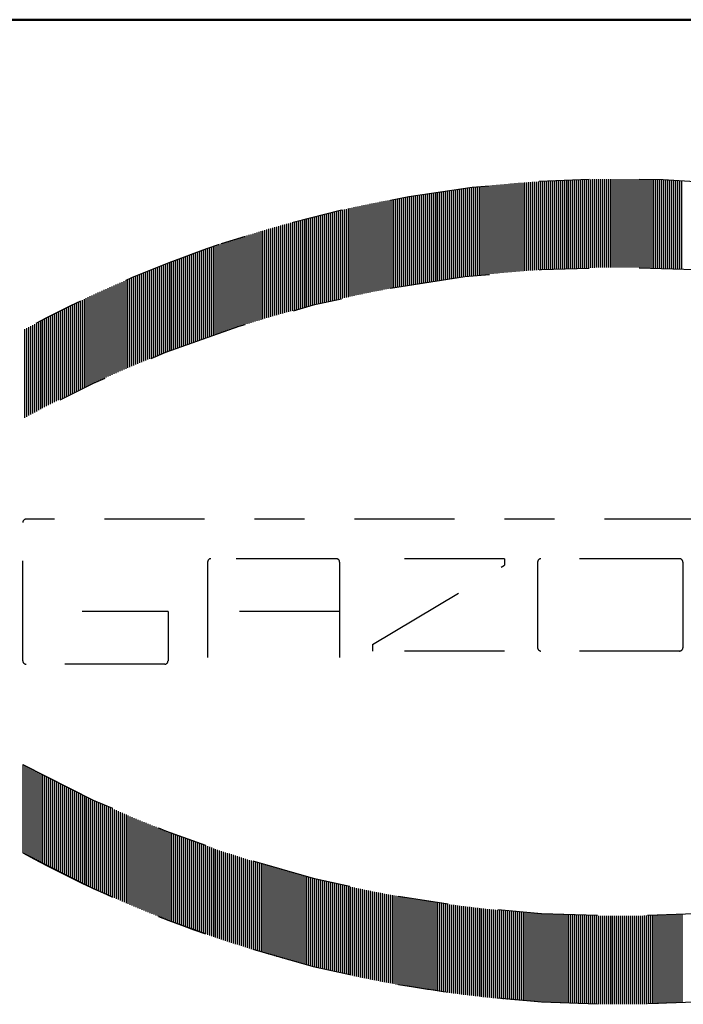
# Model space of a CAD drawing. Extents: x 34439 to 126910, y -74890 to 17912.
# Tile 161 of 256: x 121887.12 to 121888.45, y -48994.46 to -48992.49. Entities that reach past the tile are written whole.
import ezdxf

# ---------------------------------------------------------------- set-up
doc = ezdxf.new("R2010")
doc.units = 0
doc.header["$MEASUREMENT"] = 0
doc.linetypes.add('DASHDOT', pattern=[8.5, 4, -2, 0.5, -2])
doc.layers.add('gaz', color=1, linetype='Continuous', lineweight=30)
doc.layers.add('inst-gaz-rury', color=50, linetype='Continuous', lineweight=50)
doc.layers.add('LC-002-002-----0', color=2, linetype='DASHDOT')
doc.layers.add('LC-010-002-----0', color=1, linetype='Continuous')

# ---------------------------------------------------------------- blocks, each defined once
blk = doc.blocks.new('kdk dn40 pn50')
at = {"layer": 'LC-002-002-----0', "color": 3}
for p, q in [((-13.034, -10.239), (-13.034, -6.699)), ((-12.954, -10.23), (-12.954, -6.69)), ((-12.875, -10.221), (-12.875, -6.681)), ((-12.796, -10.212), (-12.796, -6.672)), ((-12.716, -10.204), (-12.716, -6.664)), ((-12.637, -10.195), (-12.637, -6.655)), ((-12.557, -10.187), (-12.557, -6.647)), ((-12.478, -10.179), (-12.478, -6.639)), ((-12.399, -10.171), (-12.399, -6.631)), ((-12.319, -10.163), (-12.319, -6.623)), ((-12.24, -10.155), (-12.24, -6.615)), ((-12.16, -10.147), (-12.16, -6.607)), ((-12.081, -10.14), (-12.081, -6.6)), ((-12.001, -10.132), (-12.001, -6.592)), ((-11.922, -10.125), (-11.922, -6.585)), ((-11.843, -10.118), (-11.843, -6.578)), ((-11.763, -10.111), (-11.763, -6.571)), ((-11.684, -10.104), (-11.684, -6.564)), ((-11.604, -10.097), (-11.604, -6.557)), ((-11.525, -10.09), (-11.525, -6.55)), ((-11.446, -10.084), (-11.446, -6.544)), ((-11.366, -10.077), (-11.366, -6.537)), ((-11.287, -10.071), (-11.287, -6.531)), ((-11.207, -10.065), (-11.207, -6.525)), ((-11.128, -10.059), (-11.128, -6.519)), ((-11.049, -10.053), (-11.049, -6.513)), ((-10.969, -10.047), (-10.969, -6.507)), ((-10.89, -10.042), (-10.89, -6.502)), ((-10.81, -10.036), (-10.81, -6.496)), ((-10.731, -10.031), (-10.731, -6.491)), ((-10.652, -10.026), (-10.652, -6.486)), ((-10.572, -10.02), (-10.572, -6.48)), ((-10.493, -10.015), (-10.493, -6.475)), ((-10.413, -10.01), (-10.413, -6.47)), ((-10.334, -10.006), (-10.334, -6.466)), ((-10.255, -10.001), (-10.255, -6.461)), ((-10.175, -9.997), (-10.175, -6.457)), ((-10.096, -9.992), (-10.096, -6.452)), ((-10.016, -9.988), (-10.016, -6.448)), ((-9.937, -9.984), (-9.937, -6.444)), ((-9.857, -9.98), (-9.857, -6.44)), ((-9.778, -9.976), (-9.778, -6.436)), ((-9.699, -9.972), (-9.699, -6.432)), ((-9.619, -9.969), (-9.619, -6.429)), ((-9.54, -9.965), (-9.54, -6.425)), ((-9.46, -9.962), (-9.46, -6.422)), ((-9.381, -9.959), (-9.381, -6.419)), ((-9.302, -9.956), (-9.302, -6.416)), ((-9.222, -9.953), (-9.222, -6.413)), ((-9.143, -9.95), (-9.143, -6.41)), ((-9.063, -9.947), (-9.063, -6.407)), ((-8.984, -9.944), (-8.984, -6.404)), ((-8.905, -9.942), (-8.905, -6.402)), ((-8.825, -9.94), (-8.825, -6.4)), ((-8.746, -9.937), (-8.746, -6.397)), ((-8.666, -9.935), (-8.666, -6.395)), ((-8.587, -9.933), (-8.587, -6.393)), ((-8.508, -9.931), (-8.508, -6.391)), ((-8.428, -9.93), (-8.428, -6.39)), ((-8.349, -9.928), (-8.349, -6.388)), ((-8.269, -9.927), (-8.269, -6.387)), ((-8.19, -9.925), (-8.19, -6.385)), ((-8.111, -9.924), (-8.111, -6.384)), ((-8.031, -9.923), (-8.031, -6.383)), ((-7.952, -9.922), (-7.952, -6.382)), ((-7.872, -9.921), (-7.872, -6.381)), ((-7.793, -9.921), (-7.793, -6.381)), ((-7.713, -9.92), (-7.713, -6.38)), ((-7.634, -9.92), (-7.634, -6.38)), ((-7.555, -9.919), (-7.555, -6.379)), ((-7.475, -9.919), (-7.475, -6.379)), ((-7.396, -9.919), (-7.396, -6.379)), ((-7.316, -9.919), (-7.316, -6.379)), ((-7.237, -9.919), (-7.237, -6.379)), ((-7.158, -9.92), (-7.158, -6.38)), ((-7.078, -9.92), (-7.078, -6.38)), ((-6.999, -9.921), (-6.999, -6.381)), ((-6.919, -9.921), (-6.919, -6.381)), ((-6.84, -9.922), (-6.84, -6.382)), ((-6.761, -9.923), (-6.761, -6.383)), ((-6.681, -9.924), (-6.681, -6.384)), ((-6.602, -9.925), (-6.602, -6.385)), ((-6.522, -9.927), (-6.522, -6.387)), ((-6.443, -9.928), (-6.443, -6.388)), ((-6.364, -9.93), (-6.364, -6.39)), ((-6.284, -9.931), (-6.284, -6.391)), ((-6.205, -9.933), (-6.205, -6.393)), ((-6.125, -9.935), (-6.125, -6.395)), ((-6.046, -9.937), (-6.046, -6.397)), ((-5.967, -9.94), (-5.967, -6.4)), ((-5.887, -9.942), (-5.887, -6.402)), ((-5.808, -9.944), (-5.808, -6.404)), ((-5.728, -9.947), (-5.728, -6.407)), ((-5.649, -9.95), (-5.649, -6.41)), ((-5.569, -9.953), (-5.569, -6.413)), ((-5.49, -9.956), (-5.49, -6.416)), ((-5.411, -9.959), (-5.411, -6.419)), ((-5.331, -9.962), (-5.331, -6.422)), ((-5.252, -9.965), (-5.252, -6.425)), ((-5.172, -9.969), (-5.172, -6.429)), ((-5.093, -9.972), (-5.093, -6.432)), ((-5.014, -9.976), (-5.014, -6.436)), ((-4.934, -9.98), (-4.934, -6.44)), ((-4.855, -9.984), (-4.855, -6.444)), ((-15.813, -10.635), (-15.813, -7.095)), ((-15.734, -10.621), (-15.734, -7.081)), ((-15.654, -10.608), (-15.654, -7.068)), ((-15.575, -10.595), (-15.575, -7.055)), ((-15.495, -10.581), (-15.495, -7.041)), ((-15.416, -10.568), (-15.416, -7.028)), ((-15.337, -10.556), (-15.337, -7.016)), ((-15.257, -10.543), (-15.257, -7.003)), ((-15.178, -10.53), (-15.178, -6.99)), ((-15.098, -10.518), (-15.098, -6.978)), ((-15.019, -10.505), (-15.019, -6.965)), ((-14.94, -10.493), (-14.94, -6.953)), ((-14.86, -10.481), (-14.86, -6.941)), ((-14.781, -10.469), (-14.781, -6.929)), ((-14.701, -10.457), (-14.701, -6.917)), ((-14.622, -10.446), (-14.622, -6.906)), ((-14.543, -10.434), (-14.543, -6.894)), ((-14.463, -10.423), (-14.463, -6.883)), ((-14.384, -10.411), (-14.384, -6.871)), ((-14.304, -10.4), (-14.304, -6.86)), ((-14.225, -10.389), (-14.225, -6.849)), ((-14.145, -10.378), (-14.145, -6.838)), ((-14.066, -10.367), (-14.066, -6.827)), ((-13.987, -10.357), (-13.987, -6.817)), ((-13.907, -10.346), (-13.907, -6.806)), ((-13.828, -10.336), (-13.828, -6.796)), ((-13.748, -10.325), (-13.748, -6.785)), ((-13.669, -10.315), (-13.669, -6.775)), ((-13.59, -10.305), (-13.59, -6.765)), ((-13.51, -10.295), (-13.51, -6.755)), ((-13.431, -10.286), (-13.431, -6.746)), ((-13.351, -10.276), (-13.351, -6.736)), ((-13.272, -10.267), (-13.272, -6.727)), ((-13.193, -10.257), (-13.193, -6.717)), ((-13.113, -10.248), (-13.113, -6.708)), ((-17.798, -11.016), (-17.798, -7.476)), ((-17.719, -11), (-17.719, -7.46)), ((-17.639, -10.983), (-17.639, -7.443)), ((-17.56, -10.966), (-17.56, -7.426)), ((-17.481, -10.95), (-17.481, -7.41)), ((-17.401, -10.933), (-17.401, -7.393)), ((-17.322, -10.917), (-17.322, -7.377)), ((-17.242, -10.901), (-17.242, -7.361)), ((-17.163, -10.885), (-17.163, -7.345)), ((-17.084, -10.869), (-17.084, -7.329)), ((-17.004, -10.854), (-17.004, -7.314)), ((-16.925, -10.838), (-16.925, -7.298)), ((-16.845, -10.823), (-16.845, -7.283)), ((-16.766, -10.808), (-16.766, -7.268)), ((-16.687, -10.792), (-16.687, -7.252)), ((-16.607, -10.777), (-16.607, -7.237)), ((-16.528, -10.763), (-16.528, -7.223)), ((-16.448, -10.748), (-16.448, -7.208)), ((-16.369, -10.733), (-16.369, -7.193)), ((-16.289, -10.719), (-16.289, -7.179)), ((-16.21, -10.704), (-16.21, -7.164)), ((-16.131, -10.69), (-16.131, -7.15)), ((-16.051, -10.676), (-16.051, -7.136)), ((-15.972, -10.662), (-15.972, -7.122)), ((-15.892, -10.648), (-15.892, -7.108)), ((-19.545, -11.422), (-19.545, -7.882)), ((-19.466, -11.402), (-19.466, -7.862)), ((-19.386, -11.383), (-19.386, -7.843)), ((-19.307, -11.363), (-19.307, -7.823)), ((-19.228, -11.343), (-19.228, -7.803)), ((-19.148, -11.324), (-19.148, -7.784)), ((-19.069, -11.305), (-19.069, -7.765)), ((-18.989, -11.286), (-18.989, -7.746)), ((-18.91, -11.267), (-18.91, -7.727)), ((-18.831, -11.248), (-18.831, -7.708)), ((-18.751, -11.23), (-18.751, -7.69)), ((-18.672, -11.211), (-18.672, -7.671)), ((-18.592, -11.193), (-18.592, -7.653)), ((-18.513, -11.174), (-18.513, -7.634)), ((-18.433, -11.156), (-18.433, -7.616)), ((-18.354, -11.138), (-18.354, -7.598)), ((-18.275, -11.121), (-18.275, -7.581)), ((-18.195, -11.103), (-18.195, -7.563)), ((-18.116, -11.085), (-18.116, -7.545)), ((-18.036, -11.068), (-18.036, -7.528)), ((-17.957, -11.051), (-17.957, -7.511)), ((-17.878, -11.033), (-17.878, -7.493)), ((-20.975, -11.804), (-20.975, -8.264)), ((-20.895, -11.782), (-20.895, -8.242)), ((-20.816, -11.759), (-20.816, -8.219)), ((-20.736, -11.737), (-20.736, -8.197)), ((-20.657, -11.715), (-20.657, -8.175)), ((-20.577, -11.693), (-20.577, -8.153)), ((-20.498, -11.672), (-20.498, -8.132)), ((-20.419, -11.65), (-20.419, -8.11)), ((-20.339, -11.629), (-20.339, -8.089)), ((-20.26, -11.607), (-20.26, -8.067)), ((-20.18, -11.586), (-20.18, -8.046)), ((-20.101, -11.565), (-20.101, -8.025)), ((-20.022, -11.544), (-20.022, -8.004)), ((-19.942, -11.524), (-19.942, -7.984)), ((-19.863, -11.503), (-19.863, -7.963)), ((-19.783, -11.483), (-19.783, -7.943)), ((-19.704, -11.462), (-19.704, -7.922)), ((-19.625, -11.442), (-19.625, -7.902)), ((-22.324, -12.207), (-22.324, -8.667)), ((-22.245, -12.182), (-22.245, -8.642)), ((-22.166, -12.157), (-22.166, -8.617)), ((-22.086, -12.133), (-22.086, -8.593)), ((-22.007, -12.108), (-22.007, -8.568)), ((-21.927, -12.084), (-21.927, -8.544)), ((-21.848, -12.06), (-21.848, -8.52)), ((-21.769, -12.036), (-21.769, -8.496)), ((-21.689, -12.012), (-21.689, -8.472)), ((-21.61, -11.988), (-21.61, -8.448)), ((-21.53, -11.965), (-21.53, -8.425)), ((-21.451, -11.941), (-21.451, -8.401)), ((-21.372, -11.918), (-21.372, -8.378)), ((-21.292, -11.895), (-21.292, -8.355)), ((-21.213, -11.872), (-21.213, -8.332)), ((-21.133, -11.849), (-21.133, -8.309)), ((-21.054, -11.827), (-21.054, -8.287)), ((-23.516, -12.597), (-23.516, -9.057)), ((-23.436, -12.57), (-23.436, -9.03)), ((-23.357, -12.543), (-23.357, -9.003)), ((-23.277, -12.516), (-23.277, -8.976)), ((-23.198, -12.49), (-23.198, -8.95)), ((-23.119, -12.463), (-23.119, -8.923)), ((-23.039, -12.437), (-23.039, -8.897)), ((-22.96, -12.411), (-22.96, -8.871)), ((-22.88, -12.385), (-22.88, -8.845)), ((-22.801, -12.359), (-22.801, -8.819)), ((-22.721, -12.333), (-22.721, -8.793)), ((-22.642, -12.308), (-22.642, -8.768)), ((-22.563, -12.282), (-22.563, -8.742)), ((-22.483, -12.257), (-22.483, -8.717)), ((-22.404, -12.232), (-22.404, -8.692)), ((-24.627, -12.992), (-24.627, -9.452)), ((-24.548, -12.963), (-24.548, -9.423)), ((-24.468, -12.934), (-24.468, -9.394)), ((-24.389, -12.905), (-24.389, -9.365)), ((-24.31, -12.876), (-24.31, -9.336)), ((-24.23, -12.847), (-24.23, -9.307)), ((-24.151, -12.819), (-24.151, -9.279)), ((-24.071, -12.791), (-24.071, -9.251)), ((-23.992, -12.763), (-23.992, -9.223)), ((-23.913, -12.735), (-23.913, -9.195)), ((-23.833, -12.707), (-23.833, -9.167)), ((-23.754, -12.679), (-23.754, -9.139)), ((-23.674, -12.652), (-23.674, -9.112)), ((-23.595, -12.624), (-23.595, -9.084)), ((-25.66, -13.385), (-25.66, -9.845)), ((-25.58, -13.354), (-25.58, -9.814)), ((-25.501, -13.323), (-25.501, -9.783)), ((-25.421, -13.292), (-25.421, -9.752)), ((-25.342, -13.261), (-25.342, -9.721)), ((-25.263, -13.231), (-25.263, -9.691)), ((-25.183, -13.2), (-25.183, -9.66)), ((-25.104, -13.17), (-25.104, -9.63)), ((-25.024, -13.14), (-25.024, -9.6)), ((-24.945, -13.11), (-24.945, -9.57)), ((-24.865, -13.08), (-24.865, -9.54)), ((-24.786, -13.051), (-24.786, -9.511)), ((-24.707, -13.021), (-24.707, -9.481)), ((-26.612, -13.772), (-26.612, -10.232)), ((-26.533, -13.738), (-26.533, -10.198)), ((-26.454, -13.706), (-26.454, -10.166)), ((-26.374, -13.673), (-26.374, -10.133)), ((-26.295, -13.64), (-26.295, -10.1)), ((-26.215, -13.608), (-26.215, -10.068)), ((-26.136, -13.575), (-26.136, -10.035)), ((-26.057, -13.543), (-26.057, -10.003)), ((-25.977, -13.511), (-25.977, -9.971)), ((-25.898, -13.48), (-25.898, -9.94)), ((-25.818, -13.448), (-25.818, -9.908)), ((-25.739, -13.416), (-25.739, -9.876)), ((-27.565, -14.181), (-27.565, -10.641)), ((-27.486, -14.146), (-27.486, -10.606)), ((-27.407, -14.111), (-27.407, -10.571)), ((-27.327, -14.077), (-27.327, -10.537)), ((-27.248, -14.042), (-27.248, -10.502)), ((-27.168, -14.008), (-27.168, -10.468)), ((-27.089, -13.974), (-27.089, -10.434)), ((-27.01, -13.939), (-27.01, -10.399)), ((-26.93, -13.906), (-26.93, -10.366)), ((-26.851, -13.872), (-26.851, -10.332)), ((-26.771, -13.838), (-26.771, -10.298)), ((-26.692, -13.805), (-26.692, -10.265)), ((-28.359, -14.541), (-28.359, -11.001)), ((-28.28, -14.504), (-28.28, -10.964)), ((-28.201, -14.468), (-28.201, -10.928)), ((-28.121, -14.431), (-28.121, -10.891)), ((-28.042, -14.395), (-28.042, -10.855)), ((-27.962, -14.359), (-27.962, -10.819)), ((-27.883, -14.323), (-27.883, -10.783)), ((-27.804, -14.287), (-27.804, -10.747)), ((-27.724, -14.252), (-27.724, -10.712)), ((-27.645, -14.217), (-27.645, -10.677)), ((-29.233, -14.956), (-29.233, -11.416)), ((-29.154, -14.918), (-29.154, -11.378)), ((-29.074, -14.879), (-29.074, -11.339)), ((-28.995, -14.841), (-28.995, -11.301)), ((-28.915, -14.803), (-28.915, -11.263)), ((-28.836, -14.765), (-28.836, -11.225)), ((-28.756, -14.727), (-28.756, -11.187)), ((-28.677, -14.69), (-28.677, -11.15)), ((-28.598, -14.652), (-28.598, -11.112)), ((-28.518, -14.615), (-28.518, -11.075)), ((-28.439, -14.578), (-28.439, -11.038)), ((-30.027, -15.352), (-30.027, -11.812)), ((-29.948, -15.311), (-29.948, -11.771)), ((-29.868, -15.271), (-29.868, -11.731)), ((-29.789, -15.231), (-29.789, -11.691)), ((-29.709, -15.191), (-29.709, -11.651)), ((-29.63, -15.152), (-29.63, -11.612)), ((-29.551, -15.112), (-29.551, -11.572)), ((-29.471, -15.073), (-29.471, -11.533)), ((-29.392, -15.034), (-29.392, -11.494)), ((-29.312, -14.995), (-29.312, -11.455)), ((-30.742, -15.723), (-30.742, -12.183)), ((-30.662, -15.681), (-30.662, -12.141)), ((-30.583, -15.639), (-30.583, -12.099)), ((-30.503, -15.598), (-30.503, -12.058)), ((-30.424, -15.556), (-30.424, -12.016)), ((-30.345, -15.515), (-30.345, -11.975)), ((-30.265, -15.474), (-30.265, -11.934)), ((-30.186, -15.433), (-30.186, -11.893)), ((-30.106, -15.392), (-30.106, -11.852)), ((-31.139, -15.936), (-31.139, -12.396)), ((-31.059, -15.893), (-31.059, -12.353)), ((-30.98, -15.85), (-30.98, -12.31)), ((-30.9, -15.808), (-30.9, -12.268)), ((-30.821, -15.765), (-30.821, -12.225)), ((16.047, -19.995), (-31.085, -19.995)), ((-31.218, -25.671), (-31.218, -20.128)), ((-18.677, -21.579), (-23.691, -21.579)), ((-11.942, -21.579), (-17.223, -21.579)), ((-11.942, -21.579), (-11.942, -21.843)), ((-4.946, -21.579), (-10.489, -21.579)), ((-23.825, -21.713), (-23.825, -25.54)), ((-18.544, -21.713), (-18.544, -25.54)), ((-17.223, -25.012), (-11.942, -21.843)), ((-10.622, -21.713), (-10.622, -25.143)), ((-4.813, -21.713), (-4.813, -25.143)), ((-25.409, -23.692), (-28.842, -23.692)), ((-25.409, -23.692), (-25.409, -25.671)), ((-18.544, -23.692), (-23.825, -23.692)), ((-17.223, -25.012), (-17.223, -25.276)), ((-11.942, -25.276), (-17.223, -25.276)), ((-4.946, -25.276), (-10.489, -25.276)), ((-25.542, -25.804), (-31.085, -25.804)), ((-31.218, -29.82), (-31.218, -33.36)), ((-31.139, -29.863), (-31.139, -33.403)), ((-31.059, -29.906), (-31.059, -33.446)), ((-30.98, -29.949), (-30.98, -33.489)), ((-30.9, -29.991), (-30.9, -33.531)), ((-30.821, -30.034), (-30.821, -33.574)), ((-30.742, -30.076), (-30.742, -33.616)), ((-30.662, -30.118), (-30.662, -33.658)), ((-30.583, -30.16), (-30.583, -33.7)), ((-30.503, -30.201), (-30.503, -33.741)), ((-30.424, -30.243), (-30.424, -33.783)), ((-30.345, -30.284), (-30.345, -33.824)), ((-30.265, -30.325), (-30.265, -33.865)), ((-30.186, -30.366), (-30.186, -33.906)), ((-30.106, -30.407), (-30.106, -33.947)), ((-30.027, -30.447), (-30.027, -33.987)), ((-29.948, -30.488), (-29.948, -34.028)), ((-29.868, -30.528), (-29.868, -34.068)), ((-29.789, -30.568), (-29.789, -34.108)), ((-29.709, -30.608), (-29.709, -34.148)), ((-29.63, -30.647), (-29.63, -34.187)), ((-29.551, -30.687), (-29.551, -34.227)), ((-29.471, -30.726), (-29.471, -34.266)), ((-29.392, -30.765), (-29.392, -34.305)), ((-29.312, -30.804), (-29.312, -34.344)), ((-29.233, -30.843), (-29.233, -34.383)), ((-29.154, -30.882), (-29.154, -34.422)), ((-29.074, -30.92), (-29.074, -34.46)), ((-28.995, -30.958), (-28.995, -34.498)), ((-28.915, -30.996), (-28.915, -34.536)), ((-28.836, -31.034), (-28.836, -34.574)), ((-28.756, -31.072), (-28.756, -34.612)), ((-28.677, -31.11), (-28.677, -34.65)), ((-28.598, -31.147), (-28.598, -34.687)), ((-28.518, -31.184), (-28.518, -34.724)), ((-28.439, -31.221), (-28.439, -34.761)), ((-28.359, -31.258), (-28.359, -34.798)), ((-28.28, -31.295), (-28.28, -34.835)), ((-28.201, -31.331), (-28.201, -34.871)), ((-28.121, -31.368), (-28.121, -34.908)), ((-28.042, -31.404), (-28.042, -34.944)), ((-27.962, -31.44), (-27.962, -34.98)), ((-27.883, -31.476), (-27.883, -35.016)), ((-27.804, -31.512), (-27.804, -35.052)), ((-27.724, -31.547), (-27.724, -35.087)), ((-27.645, -31.583), (-27.645, -35.123)), ((-27.565, -31.618), (-27.565, -35.158)), ((-27.486, -31.653), (-27.486, -35.193)), ((-27.407, -31.688), (-27.407, -35.228)), ((-27.327, -31.722), (-27.327, -35.262)), ((-27.248, -31.757), (-27.248, -35.297)), ((-27.168, -31.791), (-27.168, -35.331)), ((-27.089, -31.826), (-27.089, -35.366)), ((-27.01, -31.86), (-27.01, -35.4)), ((-26.93, -31.894), (-26.93, -35.434)), ((-26.851, -31.927), (-26.851, -35.467)), ((-26.771, -31.961), (-26.771, -35.501)), ((-26.692, -31.994), (-26.692, -35.534)), ((-26.612, -32.028), (-26.612, -35.568)), ((-26.533, -32.061), (-26.533, -35.601)), ((-26.454, -32.094), (-26.454, -35.634)), ((-26.374, -32.126), (-26.374, -35.666)), ((-26.295, -32.159), (-26.295, -35.699)), ((-26.215, -32.191), (-26.215, -35.731)), ((-26.136, -32.224), (-26.136, -35.764)), ((-26.057, -32.256), (-26.057, -35.796)), ((-25.977, -32.288), (-25.977, -35.828)), ((-25.898, -32.32), (-25.898, -35.86)), ((-25.818, -32.351), (-25.818, -35.891)), ((-25.739, -32.383), (-25.739, -35.923)), ((-25.66, -32.414), (-25.66, -35.954)), ((-25.58, -32.445), (-25.58, -35.985)), ((-25.501, -32.476), (-25.501, -36.016)), ((-25.421, -32.507), (-25.421, -36.047)), ((-25.342, -32.538), (-25.342, -36.078)), ((-25.263, -32.568), (-25.263, -36.108)), ((-25.183, -32.599), (-25.183, -36.139)), ((-25.104, -32.629), (-25.104, -36.169)), ((-25.024, -32.659), (-25.024, -36.199)), ((-24.945, -32.689), (-24.945, -36.229)), ((-24.865, -32.719), (-24.865, -36.259)), ((-24.786, -32.749), (-24.786, -36.289)), ((-24.707, -32.778), (-24.707, -36.318)), ((-24.627, -32.807), (-24.627, -36.347)), ((-24.548, -32.837), (-24.548, -36.377)), ((-24.468, -32.866), (-24.468, -36.406)), ((-24.389, -32.894), (-24.389, -36.434)), ((-24.31, -32.923), (-24.31, -36.463)), ((-24.23, -32.952), (-24.23, -36.492)), ((-24.151, -32.98), (-24.151, -36.52)), ((-24.071, -33.008), (-24.071, -36.548)), ((-23.992, -33.036), (-23.992, -36.576)), ((-23.913, -33.064), (-23.913, -36.604)), ((-23.833, -33.092), (-23.833, -36.632)), ((-23.754, -33.12), (-23.754, -36.66)), ((-23.674, -33.147), (-23.674, -36.687)), ((-23.595, -33.175), (-23.595, -36.715)), ((-23.516, -33.202), (-23.516, -36.742)), ((-23.436, -33.229), (-23.436, -36.769)), ((-23.357, -33.256), (-23.357, -36.796)), ((-23.277, -33.283), (-23.277, -36.823)), ((-23.198, -33.309), (-23.198, -36.849)), ((-23.119, -33.336), (-23.119, -36.876)), ((-23.039, -33.362), (-23.039, -36.902)), ((-22.96, -33.388), (-22.96, -36.928)), ((-22.88, -33.414), (-22.88, -36.954)), ((-22.801, -33.44), (-22.801, -36.98)), ((-22.721, -33.466), (-22.721, -37.006)), ((-22.642, -33.491), (-22.642, -37.031)), ((-22.563, -33.517), (-22.563, -37.057)), ((-22.483, -33.542), (-22.483, -37.082)), ((-22.404, -33.567), (-22.404, -37.107)), ((-22.324, -33.592), (-22.324, -37.132)), ((-22.245, -33.617), (-22.245, -37.157)), ((-22.166, -33.642), (-22.166, -37.182)), ((-22.086, -33.666), (-22.086, -37.206)), ((-22.007, -33.691), (-22.007, -37.231)), ((-21.927, -33.715), (-21.927, -37.255)), ((-21.848, -33.739), (-21.848, -37.279)), ((-21.769, -33.763), (-21.769, -37.303)), ((-21.689, -33.787), (-21.689, -37.327)), ((-21.61, -33.811), (-21.61, -37.351)), ((-21.53, -33.834), (-21.53, -37.374)), ((-21.451, -33.858), (-21.451, -37.398)), ((-21.372, -33.881), (-21.372, -37.421)), ((-21.292, -33.904), (-21.292, -37.444)), ((-21.213, -33.927), (-21.213, -37.467)), ((-21.133, -33.95), (-21.133, -37.49)), ((-21.054, -33.973), (-21.054, -37.513)), ((-20.975, -33.995), (-20.975, -37.535)), ((-20.895, -34.018), (-20.895, -37.558)), ((-20.816, -34.04), (-20.816, -37.58)), ((-20.736, -34.062), (-20.736, -37.602)), ((-20.657, -34.084), (-20.657, -37.624)), ((-20.577, -34.106), (-20.577, -37.646)), ((-20.498, -34.127), (-20.498, -37.667)), ((-20.419, -34.149), (-20.419, -37.689)), ((-20.339, -34.17), (-20.339, -37.71)), ((-20.26, -34.192), (-20.26, -37.732)), ((-20.18, -34.213), (-20.18, -37.753)), ((-20.101, -34.234), (-20.101, -37.774)), ((-20.022, -34.255), (-20.022, -37.795)), ((-19.942, -34.275), (-19.942, -37.815)), ((-19.863, -34.296), (-19.863, -37.836)), ((-19.783, -34.316), (-19.783, -37.856)), ((-19.704, -34.337), (-19.704, -37.877)), ((-19.625, -34.357), (-19.625, -37.897)), ((-19.545, -34.377), (-19.545, -37.917)), ((-19.466, -34.397), (-19.466, -37.937)), ((-19.386, -34.417), (-19.386, -37.957)), ((-19.307, -34.436), (-19.307, -37.976)), ((-19.228, -34.456), (-19.228, -37.996)), ((-19.148, -34.475), (-19.148, -38.015)), ((-19.069, -34.494), (-19.069, -38.034)), ((-18.989, -34.513), (-18.989, -38.053)), ((-18.91, -34.532), (-18.91, -38.072)), ((-18.831, -34.551), (-18.831, -38.091)), ((-18.751, -34.57), (-18.751, -38.11)), ((-18.672, -34.588), (-18.672, -38.128)), ((-18.592, -34.606), (-18.592, -38.146)), ((-18.513, -34.625), (-18.513, -38.165)), ((-18.433, -34.643), (-18.433, -38.183)), ((-18.354, -34.661), (-18.354, -38.201)), ((-18.275, -34.679), (-18.275, -38.219)), ((-18.195, -34.696), (-18.195, -38.236)), ((-18.116, -34.714), (-18.116, -38.254)), ((-18.036, -34.731), (-18.036, -38.271)), ((-17.957, -34.748), (-17.957, -38.288)), ((-17.878, -34.766), (-17.878, -38.306)), ((-17.798, -34.783), (-17.798, -38.323)), ((-17.719, -34.8), (-17.719, -38.34)), ((-17.639, -34.816), (-17.639, -38.356)), ((-17.56, -34.833), (-17.56, -38.373)), ((-17.481, -34.849), (-17.481, -38.389)), ((-17.401, -34.866), (-17.401, -38.406)), ((-17.322, -34.882), (-17.322, -38.422)), ((-17.242, -34.898), (-17.242, -38.438)), ((-17.163, -34.914), (-17.163, -38.454)), ((-17.084, -34.93), (-17.084, -38.47)), ((-17.004, -34.945), (-17.004, -38.485)), ((-16.925, -34.961), (-16.925, -38.501)), ((-16.845, -34.976), (-16.845, -38.516)), ((-16.766, -34.992), (-16.766, -38.532)), ((-16.687, -35.007), (-16.687, -38.547)), ((-16.607, -35.022), (-16.607, -38.562)), ((-16.528, -35.037), (-16.528, -38.577)), ((-16.448, -35.051), (-16.448, -38.591)), ((-16.369, -35.066), (-16.369, -38.606)), ((-16.289, -35.08), (-16.289, -38.62)), ((-16.21, -35.095), (-16.21, -38.635)), ((-16.131, -35.109), (-16.131, -38.649)), ((-16.051, -35.123), (-16.051, -38.663)), ((-15.972, -35.137), (-15.972, -38.677)), ((-15.892, -35.151), (-15.892, -38.691)), ((-15.813, -35.164), (-15.813, -38.704)), ((-15.734, -35.178), (-15.734, -38.718)), ((-15.654, -35.191), (-15.654, -38.731)), ((-15.575, -35.205), (-15.575, -38.745)), ((-15.495, -35.218), (-15.495, -38.758)), ((-15.416, -35.231), (-15.416, -38.771)), ((-15.337, -35.244), (-15.337, -38.784)), ((-15.257, -35.256), (-15.257, -38.796)), ((-15.178, -35.269), (-15.178, -38.809)), ((-15.098, -35.281), (-15.098, -38.821)), ((-15.019, -35.294), (-15.019, -38.834)), ((-14.94, -35.306), (-14.94, -38.846)), ((-14.86, -35.318), (-14.86, -38.858)), ((-14.781, -35.33), (-14.781, -38.87)), ((-14.701, -35.342), (-14.701, -38.882)), ((-14.622, -35.354), (-14.622, -38.894)), ((-14.543, -35.365), (-14.543, -38.905)), ((-14.463, -35.377), (-14.463, -38.917)), ((-14.384, -35.388), (-14.384, -38.928)), ((-14.304, -35.399), (-14.304, -38.939)), ((-14.225, -35.41), (-14.225, -38.95)), ((-14.145, -35.421), (-14.145, -38.961)), ((-14.066, -35.432), (-14.066, -38.972)), ((-13.987, -35.442), (-13.987, -38.982)), ((-13.907, -35.453), (-13.907, -38.993)), ((-13.828, -35.463), (-13.828, -39.003)), ((-13.748, -35.474), (-13.748, -39.014)), ((-13.669, -35.484), (-13.669, -39.024)), ((-13.59, -35.494), (-13.59, -39.034)), ((-13.51, -35.504), (-13.51, -39.044)), ((-13.431, -35.513), (-13.431, -39.053)), ((-13.351, -35.523), (-13.351, -39.063)), ((-13.272, -35.532), (-13.272, -39.072)), ((-13.193, -35.542), (-13.193, -39.082)), ((-13.113, -35.551), (-13.113, -39.091)), ((-13.034, -35.56), (-13.034, -39.1)), ((-12.954, -35.569), (-12.954, -39.109)), ((-12.875, -35.578), (-12.875, -39.118)), ((-12.796, -35.587), (-12.796, -39.127)), ((-12.716, -35.595), (-12.716, -39.135)), ((-12.637, -35.604), (-12.637, -39.144)), ((-12.557, -35.612), (-12.557, -39.152)), ((-12.478, -35.62), (-12.478, -39.16)), ((-12.399, -35.628), (-12.399, -39.168)), ((-12.319, -35.636), (-12.319, -39.176)), ((-12.24, -35.644), (-12.24, -39.184)), ((-12.16, -35.652), (-12.16, -39.192)), ((-12.081, -35.659), (-12.081, -39.199)), ((-12.001, -35.667), (-12.001, -39.207)), ((-11.922, -35.674), (-11.922, -39.214)), ((-11.843, -35.681), (-11.843, -39.221)), ((-11.763, -35.688), (-11.763, -39.228)), ((-11.684, -35.695), (-11.684, -39.235)), ((-11.604, -35.702), (-11.604, -39.242)), ((-11.525, -35.709), (-11.525, -39.249)), ((-11.446, -35.715), (-11.446, -39.255)), ((-11.366, -35.722), (-11.366, -39.262)), ((-11.287, -35.728), (-11.287, -39.268)), ((-11.207, -35.734), (-11.207, -39.274)), ((-11.128, -35.74), (-11.128, -39.28)), ((-11.049, -35.746), (-11.049, -39.286)), ((-10.969, -35.752), (-10.969, -39.292)), ((-10.89, -35.757), (-10.89, -39.297)), ((-10.81, -35.763), (-10.81, -39.303)), ((-10.731, -35.768), (-10.731, -39.308)), ((-10.652, -35.774), (-10.652, -39.314)), ((-10.572, -35.779), (-10.572, -39.319)), ((-10.493, -35.784), (-10.493, -39.324)), ((-10.413, -35.789), (-10.413, -39.329)), ((-10.334, -35.793), (-10.334, -39.333)), ((-10.255, -35.798), (-10.255, -39.338)), ((-10.175, -35.802), (-10.175, -39.342)), ((-10.096, -35.807), (-10.096, -39.347)), ((-10.016, -35.811), (-10.016, -39.351)), ((-9.937, -35.815), (-9.937, -39.355)), ((-9.857, -35.819), (-9.857, -39.359)), ((-9.778, -35.823), (-9.778, -39.363)), ((-9.699, -35.827), (-9.699, -39.367)), ((-9.619, -35.83), (-9.619, -39.37)), ((-9.54, -35.834), (-9.54, -39.374)), ((-9.46, -35.837), (-9.46, -39.377)), ((-9.381, -35.84), (-9.381, -39.38)), ((-9.302, -35.844), (-9.302, -39.384)), ((-9.222, -35.847), (-9.222, -39.387)), ((-9.143, -35.849), (-9.143, -39.389)), ((-9.063, -35.852), (-9.063, -39.392)), ((-8.984, -35.855), (-8.984, -39.395)), ((-8.905, -35.857), (-8.905, -39.397)), ((-8.825, -35.86), (-8.825, -39.4)), ((-8.746, -35.862), (-8.746, -39.402)), ((-8.666, -35.864), (-8.666, -39.404)), ((-8.587, -35.866), (-8.587, -39.406)), ((-8.508, -35.868), (-8.508, -39.408)), ((-8.428, -35.869), (-8.428, -39.409)), ((-8.349, -35.871), (-8.349, -39.411)), ((-6.443, -35.871), (-6.443, -39.411)), ((-6.364, -35.869), (-6.364, -39.409)), ((-6.284, -35.868), (-6.284, -39.408)), ((-6.205, -35.866), (-6.205, -39.406)), ((-6.125, -35.864), (-6.125, -39.404)), ((-6.046, -35.862), (-6.046, -39.402)), ((-5.967, -35.86), (-5.967, -39.4)), ((-5.887, -35.857), (-5.887, -39.397)), ((-5.808, -35.855), (-5.808, -39.395)), ((-5.728, -35.852), (-5.728, -39.392)), ((-5.649, -35.849), (-5.649, -39.389)), ((-5.569, -35.847), (-5.569, -39.387)), ((-5.49, -35.844), (-5.49, -39.384)), ((-5.411, -35.84), (-5.411, -39.38)), ((-5.331, -35.837), (-5.331, -39.377)), ((-5.252, -35.834), (-5.252, -39.374)), ((-5.172, -35.83), (-5.172, -39.37)), ((-5.093, -35.827), (-5.093, -39.367)), ((-5.014, -35.823), (-5.014, -39.363)), ((-4.934, -35.819), (-4.934, -39.359)), ((-4.855, -35.815), (-4.855, -39.355)), ((-8.269, -35.872), (-8.269, -39.412)), ((-8.19, -35.874), (-8.19, -39.414)), ((-8.111, -35.875), (-8.111, -39.415)), ((-8.031, -35.876), (-8.031, -39.416)), ((-7.952, -35.877), (-7.952, -39.417)), ((-7.872, -35.878), (-7.872, -39.418)), ((-7.793, -35.878), (-7.793, -39.418)), ((-7.713, -35.879), (-7.713, -39.419)), ((-7.634, -35.879), (-7.634, -39.419)), ((-7.555, -35.88), (-7.555, -39.42)), ((-7.475, -35.88), (-7.475, -39.42)), ((-7.396, -35.88), (-7.396, -39.42)), ((-7.316, -35.88), (-7.316, -39.42)), ((-7.237, -35.88), (-7.237, -39.42)), ((-7.158, -35.879), (-7.158, -39.419)), ((-7.078, -35.879), (-7.078, -39.419)), ((-6.999, -35.878), (-6.999, -39.418)), ((-6.919, -35.878), (-6.919, -39.418)), ((-6.84, -35.877), (-6.84, -39.417)), ((-6.761, -35.876), (-6.761, -39.416)), ((-6.681, -35.875), (-6.681, -39.415)), ((-6.602, -35.874), (-6.602, -39.414)), ((-6.522, -35.872), (-6.522, -39.412))]:
    blk.add_line(p, q, dxfattribs=at)
for centre, radius, start, end in [((-7.396, -56.233), 49.853, 61.4552, 108.5761), ((-7.396, -56.233), 49.853, 108.6724, 118.5448), ((-7.396, -59.773), 49.853, 61.4552, 118.5448), ((-31.085, -20.128), 0.133, 90, 180), ((-23.691, -21.713), 0.133, 90, 180), ((-18.677, -21.713), 0.133, 0, 90), ((-10.489, -21.713), 0.133, 90, 180), ((-4.946, -21.713), 0.133, 0, 90), ((-10.489, -25.143), 0.133, 180, 270), ((-4.946, -25.143), 0.133, 270, 0), ((-31.085, -25.671), 0.133, 180, 270), ((-25.542, -25.671), 0.133, 270, 0), ((-7.396, 13.973), 49.853, 241.4552, 298.5448), ((-7.396, 13.973), 49.853, 241.4552, 298.5448), ((-7.396, 10.433), 49.853, 241.4552, 251.3276), ((-7.396, 10.433), 49.853, 241.4552, 298.5448)]:
    blk.add_arc(centre, radius, start, end, dxfattribs=at)
at = {"layer": 'LC-010-002-----0', "color": 2, "linetype": 'DASHDOT'}
blk.add_line((-120.5, 0), (120.5, 0), dxfattribs=at)

msp = doc.modelspace()

# ---------------------------------------------------------------- linework, layer by layer
at = {"layer": 'gaz', "linetype": 'Continuous'}
msp.add_line((121864.1198, -48992.4868), (121894.5113, -48992.4868), dxfattribs=at)
at = {"layer": 'inst-gaz-rury', "ltscale": 50}
msp.add_line((121873.4415, -48992.4868), (121894.5113, -48992.4868), dxfattribs=at)

# ---------------------------------------------------------------- block references
at = {"layer": 'gaz', "linetype": 'Continuous', "xscale": 0.05, "yscale": 0.05}
msp.add_blockref('kdk dn40 pn50', (121888.6891, -48992.4868), dxfattribs=at)

doc.saveas('drawing.dxf')
